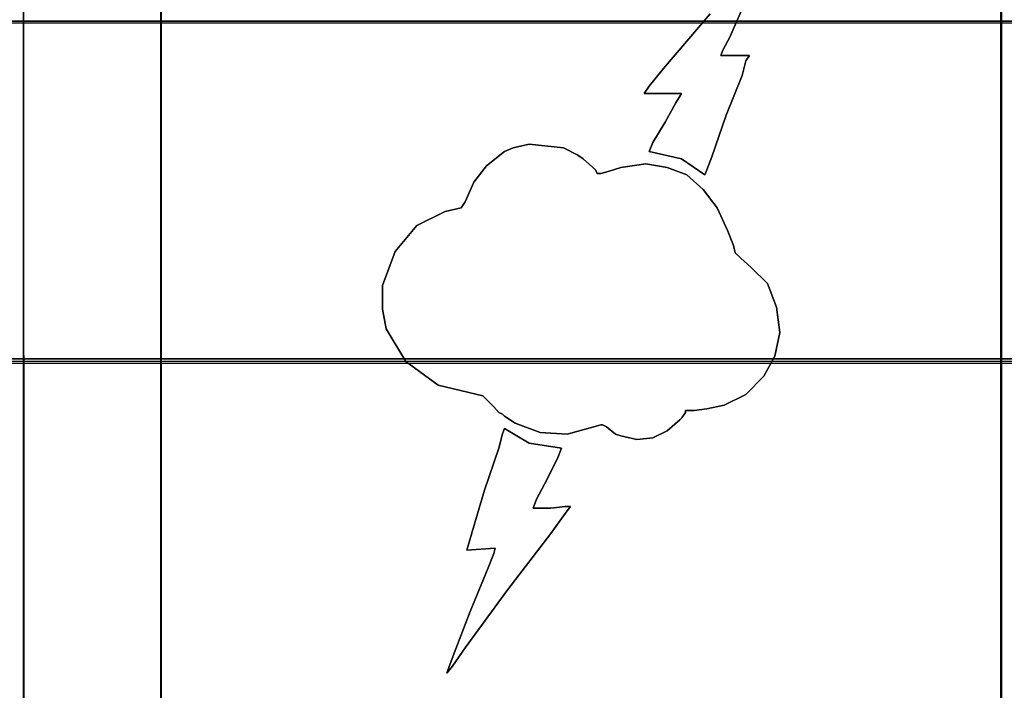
# Model space of a CAD drawing. Header units: millimetres. Extents: x 18084 to 52399, y 38174 to 56392.
# Tile 214 of 250: x 26215 to 26231, y 53676 to 53687. Entities that reach past the tile are written whole.
import ezdxf

# ---------------------------------------------------------------- set-up
doc = ezdxf.new("R2010")
doc.units = ezdxf.units.MM
doc.header["$LTSCALE"] = 100
doc.layers.add('30', color=7, linetype='Continuous')
doc.layers.add('45', color=7, linetype='Continuous')

msp = doc.modelspace()

# ---------------------------------------------------------------- linework, layer by layer
at = {"layer": '30', "color": 139}
for points in [[(26293.59, 53687.009), (25858.28, 53687.009), (26293.59, 53687.009)], [(26293.59, 53687.009), (25858.28, 53687.009), (26293.59, 53687.009)], [(25858.28, 53681.524), (26293.59, 53681.524), (25858.28, 53681.524)], [(25858.28, 53681.524), (26293.59, 53681.524), (25858.28, 53681.524)]]:
    msp.add_lwpolyline(points, close=True, dxfattribs=at)
at = {"layer": '30', "color": 7}
msp.add_lwpolyline([(25858.28, 53681.455), (26293.59, 53681.455), (26293.59, 53681.641), (26293.59, 53683.844), (26293.59, 53687.009), (26293.406, 53687.009), (25858.463, 53687.009), (25858.28, 53687.009), (25858.28, 53683.844), (25858.28, 53681.641), (25858.28, 53681.455)], close=True, dxfattribs=at)
msp.add_lwpolyline([(25858.28, 53681.455), (26293.59, 53681.455), (26293.59, 53681.641), (26293.59, 53683.844), (26293.59, 53687.009), (26293.406, 53687.009), (25858.463, 53687.009), (25858.28, 53687.009), (25858.28, 53683.844), (25858.28, 53681.641), (25858.28, 53681.455)], close=True, dxfattribs=at)
msp.add_lwpolyline([(25858.28, 53681.455), (26293.59, 53681.455), (26293.59, 53681.641), (26293.59, 53683.844), (26293.59, 53687.009), (26293.406, 53687.009), (25858.463, 53687.009), (25858.28, 53687.009), (25858.28, 53683.844), (25858.28, 53681.641), (25858.28, 53681.455)], close=True, dxfattribs=at)
msp.add_lwpolyline([(25858.28, 53681.455), (26293.59, 53681.455), (26293.59, 53681.641), (26293.59, 53683.844), (26293.59, 53687.009), (26293.406, 53687.009), (25858.463, 53687.009), (25858.28, 53687.009), (25858.28, 53683.844), (25858.28, 53681.641), (25858.28, 53681.455)], close=True, dxfattribs=at)
msp.add_lwpolyline([(25858.28, 53681.455), (26293.59, 53681.455), (26293.59, 53681.641), (26293.59, 53683.844), (26293.59, 53687.009), (26293.406, 53687.009), (25858.463, 53687.009), (25858.28, 53687.009), (25858.28, 53683.844), (25858.28, 53681.641), (25858.28, 53681.455)], close=True, dxfattribs=at)
msp.add_lwpolyline([(25858.28, 53681.455), (26293.59, 53681.455), (26293.59, 53681.641), (26293.59, 53683.844), (26293.59, 53687.009), (26293.406, 53687.009), (25858.463, 53687.009), (25858.28, 53687.009), (25858.28, 53683.844), (25858.28, 53681.641), (25858.28, 53681.455)], close=True, dxfattribs=at)
at = {"layer": '30', "color": 59}
for points in [[(25858.28, 53681.455), (26293.59, 53681.455), (26293.59, 53681.641), (26293.59, 53683.844), (26293.59, 53687.009), (26293.406, 53687.009), (25858.463, 53687.009), (25858.28, 53687.009), (25858.28, 53683.844), (25858.28, 53681.641), (25858.28, 53681.455)], [(25858.28, 53681.455), (26293.59, 53681.455), (26293.59, 53681.641), (26293.59, 53683.844), (26293.59, 53687.009), (26293.406, 53687.009), (25858.463, 53687.009), (25858.28, 53687.009), (25858.28, 53683.844), (25858.28, 53681.641), (25858.28, 53681.455)], [(25858.312, 53681.49), (26293.555, 53681.49), (26293.555, 53681.674), (26293.555, 53683.849), (26293.555, 53686.974), (26293.371, 53686.974), (25858.496, 53686.974), (25858.312, 53686.974), (25858.312, 53683.849), (25858.312, 53681.674), (25858.312, 53681.49)], [(25858.312, 53681.49), (26293.555, 53681.49), (26293.555, 53681.674), (26293.555, 53683.849), (26293.555, 53686.974), (26293.371, 53686.974), (25858.496, 53686.974), (25858.312, 53686.974), (25858.312, 53683.849), (25858.312, 53681.674), (25858.312, 53681.49)]]:
    msp.add_lwpolyline(points, close=True, dxfattribs=at)
at = {"layer": '30', "color": 7}
msp.add_lwpolyline([(26293.59, 53681.524), (25858.28, 53681.524)], dxfattribs=at)
msp.add_lwpolyline([(26293.59, 53681.524), (25858.28, 53681.524)], dxfattribs=at)
msp.add_lwpolyline([(26293.59, 53681.524), (25858.28, 53681.524)], dxfattribs=at)
msp.add_lwpolyline([(26293.59, 53681.524), (25858.28, 53681.524)], dxfattribs=at)
msp.add_lwpolyline([(26293.59, 53681.524), (25858.28, 53681.524)], dxfattribs=at)
msp.add_lwpolyline([(26293.59, 53681.524), (25858.28, 53681.524)], dxfattribs=at)
at = {"layer": '30', "color": 59}
msp.add_lwpolyline([(26293.59, 53681.524), (25858.28, 53681.524)], dxfattribs=at)
msp.add_lwpolyline([(26293.59, 53681.524), (25858.28, 53681.524)], dxfattribs=at)
at = {"layer": '45', "color": 59}
for p, q in [((26214.866, 53694.585), (26214.893, 53629.754)), ((26214.893, 53629.754), (26214.866, 53694.585)), ((26214.866, 53694.585), (26214.893, 53629.754)), ((26214.893, 53629.754), (26214.866, 53694.585))]:
    msp.add_line(p, q, dxfattribs=at)
at = {"layer": '45', "color": 7}
for p, q in [((26214.866, 53694.55), (26214.866, 53675.504)), ((26214.866, 53694.55), (26214.866, 53675.504)), ((26214.871, 53694.546), (26214.871, 53675.509)), ((26214.871, 53694.546), (26214.871, 53675.509)), ((26217.097, 53672.413), (26217.097, 53689.771)), ((26217.097, 53689.771), (26217.097, 53672.413)), ((26217.097, 53672.413), (26217.097, 53689.771)), ((26217.097, 53689.771), (26217.097, 53672.413)), ((26217.097, 53689.77), (26217.097, 53675.493)), ((26217.097, 53689.77), (26217.097, 53675.493)), ((26217.1, 53675.493), (26217.1, 53689.768)), ((26217.1, 53675.493), (26217.1, 53689.768)), ((26217.102, 53689.767), (26217.102, 53675.499)), ((26217.102, 53689.767), (26217.102, 53675.499)), ((26217.103, 53675.498), (26217.103, 53689.766)), ((26217.103, 53675.498), (26217.103, 53689.766)), ((26230.729, 53672.413), (26230.729, 53689.771)), ((26230.729, 53689.771), (26230.729, 53672.413)), ((26230.729, 53672.413), (26230.729, 53689.771)), ((26230.729, 53689.771), (26230.729, 53672.413)), ((26230.736, 53675.499), (26230.736, 53689.767)), ((26230.736, 53675.499), (26230.736, 53689.767)), ((26230.736, 53689.766), (26230.736, 53675.498)), ((26230.736, 53689.766), (26230.736, 53675.498)), ((26230.74, 53689.768), (26230.74, 53675.493)), ((26230.74, 53689.768), (26230.74, 53675.493)), ((26230.741, 53675.493), (26230.741, 53689.77)), ((26230.741, 53675.493), (26230.741, 53689.77)), ((26226.33, 53686.747), (26226.624, 53687.423)), ((26226.33, 53686.747), (26226.624, 53687.423)), ((26226.009, 53687.126), (26225.253, 53686.241)), ((26226.009, 53687.126), (26225.253, 53686.241)), ((26226.216, 53686.538), (26226.33, 53686.747)), ((26226.216, 53686.538), (26226.33, 53686.747)), ((26226.184, 53686.45), (26226.216, 53686.538)), ((26226.184, 53686.45), (26226.216, 53686.538)), ((26226.651, 53686.45), (26226.184, 53686.45)), ((26226.651, 53686.45), (26226.184, 53686.45)), ((26226.532, 53686.125), (26226.592, 53686.362)), ((26226.532, 53686.125), (26226.592, 53686.362)), ((26226.592, 53686.362), (26226.651, 53686.45)), ((26226.592, 53686.362), (26226.651, 53686.45)), ((26225.253, 53686.241), (26225.019, 53685.954)), ((26225.253, 53686.241), (26225.019, 53685.954)), ((26226.271, 53685.481), (26226.532, 53686.125)), ((26226.271, 53685.481), (26226.532, 53686.125)), ((26225.019, 53685.954), (26224.938, 53685.833)), ((26225.019, 53685.954), (26224.938, 53685.833)), ((26224.938, 53685.833), (26225.019, 53685.833)), ((26224.938, 53685.833), (26225.019, 53685.833)), ((26225.019, 53685.833), (26225.221, 53685.833)), ((26225.019, 53685.833), (26225.221, 53685.833)), ((26225.221, 53685.833), (26225.427, 53685.833)), ((26225.221, 53685.833), (26225.427, 53685.833)), ((26225.427, 53685.833), (26225.547, 53685.833)), ((26225.427, 53685.833), (26225.547, 53685.833)), ((26225.547, 53685.833), (26225.454, 53685.685)), ((26225.547, 53685.833), (26225.454, 53685.685)), ((26225.454, 53685.685), (26225.28, 53685.366)), ((26225.454, 53685.685), (26225.28, 53685.366)), ((26225.28, 53685.366), (26225.079, 53685.041)), ((26225.28, 53685.366), (26225.079, 53685.041)), ((26226.037, 53684.805), (26226.271, 53685.481)), ((26226.037, 53684.805), (26226.271, 53685.481)), ((26225.079, 53685.041), (26225.019, 53684.893)), ((26225.079, 53685.041), (26225.019, 53684.893)), ((26222.675, 53684.894), (26222.381, 53684.657)), ((26222.675, 53684.894), (26222.381, 53684.657)), ((26222.816, 53684.954), (26222.675, 53684.894)), ((26222.816, 53684.954), (26222.675, 53684.894)), ((26223.077, 53685.009), (26222.816, 53684.954)), ((26223.077, 53685.009), (26222.816, 53684.954)), ((26223.631, 53684.954), (26223.077, 53685.009)), ((26223.631, 53684.954), (26223.077, 53685.009)), ((26223.865, 53684.833), (26223.631, 53684.954)), ((26223.865, 53684.833), (26223.631, 53684.954)), ((26225.019, 53684.893), (26225.547, 53684.772)), ((26225.019, 53684.893), (26225.547, 53684.772)), ((26223.952, 53684.773), (26223.865, 53684.833)), ((26223.952, 53684.773), (26223.865, 53684.833)), ((26224.153, 53684.597), (26223.952, 53684.773)), ((26224.153, 53684.597), (26223.952, 53684.773)), ((26225.547, 53684.772), (26225.922, 53684.513)), ((26225.547, 53684.772), (26225.547, 53684.772)), ((26225.547, 53684.772), (26225.922, 53684.513)), ((26225.547, 53684.772), (26225.547, 53684.772)), ((26225.955, 53684.596), (26226.037, 53684.805)), ((26225.955, 53684.596), (26226.037, 53684.805)), ((26222.381, 53684.657), (26222.175, 53684.393)), ((26222.381, 53684.657), (26222.175, 53684.393)), ((26224.18, 53684.536), (26224.153, 53684.597)), ((26224.18, 53684.536), (26224.153, 53684.597)), ((26224.359, 53684.569), (26224.24, 53684.536)), ((26224.359, 53684.569), (26224.24, 53684.536)), ((26224.56, 53684.63), (26224.359, 53684.569)), ((26224.56, 53684.63), (26224.359, 53684.569)), ((26224.968, 53684.69), (26224.56, 53684.63)), ((26224.968, 53684.69), (26224.56, 53684.63)), ((26225.316, 53684.63), (26224.968, 53684.69)), ((26225.316, 53684.63), (26224.968, 53684.69)), ((26225.631, 53684.514), (26225.316, 53684.63)), ((26225.631, 53684.514), (26225.316, 53684.63)), ((26225.922, 53684.513), (26225.955, 53684.596)), ((26225.922, 53684.513), (26225.955, 53684.596)), ((26222.175, 53684.393), (26222.034, 53684.074)), ((26222.175, 53684.393), (26222.034, 53684.074)), ((26224.24, 53684.536), (26224.18, 53684.536)), ((26224.24, 53684.536), (26224.18, 53684.536)), ((26225.897, 53684.277), (26225.631, 53684.514)), ((26225.631, 53684.514), (26225.631, 53684.514)), ((26225.897, 53684.277), (26225.631, 53684.514)), ((26225.631, 53684.514), (26225.631, 53684.514)), ((26226.125, 53683.98), (26225.897, 53684.277)), ((26226.125, 53683.98), (26225.897, 53684.277)), ((26222.034, 53684.074), (26221.974, 53683.98)), ((26222.034, 53684.074), (26221.974, 53683.98)), ((26221.713, 53683.92), (26221.251, 53683.688)), ((26221.713, 53683.92), (26221.251, 53683.688)), ((26221.974, 53683.98), (26221.713, 53683.92)), ((26221.974, 53683.98), (26221.713, 53683.92)), ((26226.299, 53683.6), (26226.125, 53683.98)), ((26226.299, 53683.6), (26226.125, 53683.98)), ((26221.251, 53683.688), (26220.898, 53683.27)), ((26221.251, 53683.688), (26220.898, 53683.27)), ((26226.391, 53683.364), (26226.299, 53683.6)), ((26226.391, 53683.364), (26226.299, 53683.6)), ((26220.898, 53683.27), (26220.697, 53682.714)), ((26220.898, 53683.27), (26220.697, 53682.714)), ((26226.419, 53683.248), (26226.391, 53683.364)), ((26226.419, 53683.248), (26226.391, 53683.364)), ((26226.506, 53683.16), (26226.419, 53683.248)), ((26226.506, 53683.16), (26226.419, 53683.248)), ((26226.679, 53683.011), (26226.506, 53683.16)), ((26226.679, 53683.011), (26226.506, 53683.16)), ((26226.94, 53682.747), (26226.679, 53683.011)), ((26226.94, 53682.747), (26226.679, 53683.011)), ((26220.697, 53682.714), (26220.697, 53682.334)), ((26220.697, 53682.714), (26220.697, 53682.334)), ((26227.087, 53682.362), (26226.94, 53682.747)), ((26227.087, 53682.362), (26226.94, 53682.747)), ((26220.697, 53682.334), (26220.757, 53682.01)), ((26220.697, 53682.334), (26220.757, 53682.01)), ((26227.141, 53681.955), (26227.087, 53682.362)), ((26227.141, 53681.955), (26227.087, 53682.362)), ((26220.757, 53682.01), (26221.072, 53681.481)), ((26220.757, 53682.01), (26221.072, 53681.481)), ((26227.06, 53681.569), (26227.141, 53681.955)), ((26227.06, 53681.569), (26227.141, 53681.955)), ((26226.88, 53681.245), (26227.06, 53681.569)), ((26226.88, 53681.245), (26227.06, 53681.569)), ((26221.072, 53681.481), (26221.599, 53681.096)), ((26221.072, 53681.481), (26221.599, 53681.096)), ((26226.592, 53680.947), (26226.88, 53681.245)), ((26226.592, 53680.947), (26226.88, 53681.245)), ((26221.599, 53681.096), (26222.322, 53680.925)), ((26221.599, 53681.096), (26222.322, 53680.925)), ((26222.322, 53680.925), (26222.501, 53680.744)), ((26222.322, 53680.925), (26222.501, 53680.744)), ((26226.239, 53680.771), (26226.592, 53680.947)), ((26226.239, 53680.771), (26226.592, 53680.947)), ((26222.501, 53680.744), (26222.582, 53680.656)), ((26222.501, 53680.744), (26222.582, 53680.656)), ((26225.75, 53680.689), (26225.957, 53680.716)), ((26225.75, 53680.689), (26225.957, 53680.716)), ((26225.957, 53680.716), (26226.239, 53680.771)), ((26225.957, 53680.716), (26226.239, 53680.771)), ((26222.582, 53680.656), (26222.642, 53680.628)), ((26222.582, 53680.656), (26222.642, 53680.628)), ((26222.642, 53680.628), (26222.675, 53680.595)), ((26222.642, 53680.628), (26222.675, 53680.595)), ((26222.675, 53680.595), (26222.849, 53680.479)), ((26222.675, 53680.595), (26222.849, 53680.479)), ((26225.517, 53680.534), (26225.549, 53680.567)), ((26225.517, 53680.534), (26225.549, 53680.567)), ((26225.549, 53680.567), (26225.609, 53680.656)), ((26225.549, 53680.567), (26225.609, 53680.656)), ((26225.609, 53680.656), (26225.609, 53680.689)), ((26225.609, 53680.689), (26225.75, 53680.689)), ((26225.609, 53680.656), (26225.609, 53680.689)), ((26225.609, 53680.689), (26225.75, 53680.689)), ((26222.675, 53680.394), (26222.642, 53680.306)), ((26222.675, 53680.394), (26222.642, 53680.306)), ((26223.077, 53680.157), (26222.675, 53680.394)), ((26223.077, 53680.157), (26222.675, 53680.394)), ((26222.849, 53680.479), (26223.251, 53680.331)), ((26222.849, 53680.479), (26223.251, 53680.331)), ((26223.691, 53680.303), (26224.126, 53680.419)), ((26223.691, 53680.303), (26224.126, 53680.419)), ((26224.126, 53680.419), (26224.24, 53680.452)), ((26224.126, 53680.419), (26224.24, 53680.452)), ((26224.24, 53680.452), (26224.267, 53680.452)), ((26224.24, 53680.452), (26224.267, 53680.452)), ((26224.267, 53680.452), (26224.327, 53680.419)), ((26224.267, 53680.452), (26224.327, 53680.419)), ((26224.327, 53680.419), (26224.473, 53680.303)), ((26224.327, 53680.419), (26224.473, 53680.303)), ((26225.316, 53680.358), (26225.517, 53680.534)), ((26225.316, 53680.358), (26225.517, 53680.534)), ((26222.642, 53680.306), (26222.582, 53680.075)), ((26222.642, 53680.306), (26222.582, 53680.075)), ((26223.251, 53680.331), (26223.691, 53680.303)), ((26223.251, 53680.331), (26223.691, 53680.303)), ((26224.473, 53680.303), (26224.56, 53680.276)), ((26224.473, 53680.303), (26224.56, 53680.276)), ((26224.56, 53680.276), (26224.821, 53680.215)), ((26224.56, 53680.276), (26224.821, 53680.215)), ((26224.821, 53680.215), (26225.082, 53680.243)), ((26224.821, 53680.215), (26225.082, 53680.243)), ((26225.082, 53680.243), (26225.316, 53680.358)), ((26225.082, 53680.243), (26225.316, 53680.358)), ((26222.582, 53680.075), (26222.349, 53679.392)), ((26222.582, 53680.075), (26222.349, 53679.392)), ((26223.598, 53680.075), (26223.077, 53680.157)), ((26223.598, 53680.075), (26223.077, 53680.157)), ((26223.539, 53679.921), (26223.598, 53680.075)), ((26223.539, 53679.921), (26223.598, 53680.075)), ((26223.598, 53680.075), (26223.598, 53680.075)), ((26223.598, 53680.075), (26223.598, 53680.075)), ((26223.365, 53679.569), (26223.539, 53679.921)), ((26223.365, 53679.569), (26223.539, 53679.921)), ((26223.191, 53679.249), (26223.365, 53679.569)), ((26223.191, 53679.249), (26223.365, 53679.569)), ((26222.349, 53679.392), (26222.148, 53678.716)), ((26222.349, 53679.392), (26222.148, 53678.716)), ((26223.137, 53679.101), (26223.191, 53679.249)), ((26223.137, 53679.101), (26223.191, 53679.249)), ((26223.658, 53679.128), (26223.425, 53679.101)), ((26223.658, 53679.128), (26223.425, 53679.101)), ((26223.658, 53679.013), (26223.745, 53679.128)), ((26223.745, 53679.128), (26223.658, 53679.128)), ((26223.658, 53679.013), (26223.745, 53679.128)), ((26223.745, 53679.128), (26223.658, 53679.128)), ((26223.224, 53679.101), (26223.137, 53679.101)), ((26223.224, 53679.101), (26223.137, 53679.101)), ((26223.425, 53679.101), (26223.224, 53679.101)), ((26223.425, 53679.101), (26223.224, 53679.101)), ((26223.425, 53678.688), (26223.658, 53679.013)), ((26223.425, 53678.688), (26223.658, 53679.013)), ((26222.148, 53678.716), (26222.088, 53678.512)), ((26222.148, 53678.716), (26222.088, 53678.512)), ((26222.729, 53677.78), (26223.425, 53678.688)), ((26222.729, 53677.78), (26223.425, 53678.688)), ((26222.088, 53678.512), (26222.061, 53678.418)), ((26222.088, 53678.512), (26222.061, 53678.418)), ((26222.061, 53678.418), (26222.523, 53678.451)), ((26222.061, 53678.418), (26222.523, 53678.451)), ((26222.501, 53678.363), (26222.409, 53678.132)), ((26222.501, 53678.363), (26222.409, 53678.132)), ((26222.523, 53678.451), (26222.501, 53678.363)), ((26222.523, 53678.451), (26222.501, 53678.363)), ((26222.409, 53678.132), (26222.115, 53677.423)), ((26222.409, 53678.132), (26222.115, 53677.423)), ((26222.034, 53676.834), (26222.729, 53677.78)), ((26222.034, 53676.834), (26222.729, 53677.78)), ((26222.115, 53677.423), (26221.86, 53676.746)), ((26222.115, 53677.423), (26221.86, 53676.746)), ((26221.86, 53676.746), (26221.773, 53676.515)), ((26221.86, 53676.746), (26221.773, 53676.515)), ((26221.833, 53676.537), (26222.034, 53676.834)), ((26221.833, 53676.537), (26222.034, 53676.834)), ((26221.74, 53676.421), (26221.833, 53676.537)), ((26221.74, 53676.421), (26221.833, 53676.537)), ((26221.773, 53676.515), (26221.74, 53676.421)), ((26221.773, 53676.515), (26221.74, 53676.421))]:
    msp.add_line(p, q, dxfattribs=at)
at = {"layer": '45', "color": 139}
for p, q in [((26226.624, 53687.423), (26226.33, 53686.747)), ((26226.33, 53686.747), (26226.624, 53687.423)), ((26226.624, 53687.423), (26226.33, 53686.747)), ((26226.33, 53686.747), (26226.624, 53687.423)), ((26225.253, 53686.241), (26226.009, 53687.126)), ((26226.009, 53687.126), (26225.253, 53686.241)), ((26225.253, 53686.241), (26226.009, 53687.126)), ((26226.009, 53687.126), (26225.253, 53686.241)), ((26226.33, 53686.747), (26226.216, 53686.538)), ((26226.216, 53686.538), (26226.33, 53686.747)), ((26226.33, 53686.747), (26226.216, 53686.538)), ((26226.216, 53686.538), (26226.33, 53686.747)), ((26226.216, 53686.538), (26226.184, 53686.45)), ((26226.184, 53686.45), (26226.216, 53686.538)), ((26226.216, 53686.538), (26226.184, 53686.45)), ((26226.184, 53686.45), (26226.216, 53686.538)), ((26226.184, 53686.45), (26226.651, 53686.45)), ((26226.651, 53686.45), (26226.184, 53686.45)), ((26226.184, 53686.45), (26226.651, 53686.45)), ((26226.651, 53686.45), (26226.184, 53686.45)), ((26226.592, 53686.362), (26226.532, 53686.125)), ((26226.532, 53686.125), (26226.592, 53686.362)), ((26226.592, 53686.362), (26226.532, 53686.125)), ((26226.532, 53686.125), (26226.592, 53686.362)), ((26226.651, 53686.45), (26226.592, 53686.362)), ((26226.592, 53686.362), (26226.651, 53686.45)), ((26226.651, 53686.45), (26226.592, 53686.362)), ((26226.592, 53686.362), (26226.651, 53686.45)), ((26226.651, 53686.45), (26226.651, 53686.45)), ((26226.651, 53686.45), (26226.651, 53686.45)), ((26225.019, 53685.954), (26225.253, 53686.241)), ((26225.253, 53686.241), (26225.019, 53685.954)), ((26225.019, 53685.954), (26225.253, 53686.241)), ((26225.253, 53686.241), (26225.019, 53685.954)), ((26226.532, 53686.125), (26226.271, 53685.481)), ((26226.271, 53685.481), (26226.532, 53686.125)), ((26226.532, 53686.125), (26226.271, 53685.481)), ((26226.271, 53685.481), (26226.532, 53686.125)), ((26224.938, 53685.833), (26225.019, 53685.954)), ((26225.019, 53685.954), (26224.938, 53685.833)), ((26224.938, 53685.833), (26225.019, 53685.954)), ((26225.019, 53685.954), (26224.938, 53685.833)), ((26225.019, 53685.833), (26224.938, 53685.833)), ((26224.938, 53685.833), (26225.019, 53685.833)), ((26225.019, 53685.833), (26224.938, 53685.833)), ((26224.938, 53685.833), (26225.019, 53685.833)), ((26225.221, 53685.833), (26225.019, 53685.833)), ((26225.019, 53685.833), (26225.221, 53685.833)), ((26225.221, 53685.833), (26225.019, 53685.833)), ((26225.019, 53685.833), (26225.221, 53685.833)), ((26225.427, 53685.833), (26225.221, 53685.833)), ((26225.221, 53685.833), (26225.427, 53685.833)), ((26225.427, 53685.833), (26225.221, 53685.833)), ((26225.221, 53685.833), (26225.427, 53685.833)), ((26225.547, 53685.833), (26225.427, 53685.833)), ((26225.427, 53685.833), (26225.547, 53685.833)), ((26225.547, 53685.833), (26225.427, 53685.833)), ((26225.427, 53685.833), (26225.547, 53685.833)), ((26225.454, 53685.685), (26225.547, 53685.833)), ((26225.547, 53685.833), (26225.454, 53685.685)), ((26225.454, 53685.685), (26225.547, 53685.833)), ((26225.547, 53685.833), (26225.454, 53685.685)), ((26225.28, 53685.366), (26225.454, 53685.685)), ((26225.454, 53685.685), (26225.28, 53685.366)), ((26225.28, 53685.366), (26225.454, 53685.685)), ((26225.454, 53685.685), (26225.28, 53685.366)), ((26225.079, 53685.041), (26225.28, 53685.366)), ((26225.28, 53685.366), (26225.079, 53685.041)), ((26225.079, 53685.041), (26225.28, 53685.366)), ((26225.28, 53685.366), (26225.079, 53685.041)), ((26226.271, 53685.481), (26226.037, 53684.805)), ((26226.037, 53684.805), (26226.271, 53685.481)), ((26226.271, 53685.481), (26226.037, 53684.805)), ((26226.037, 53684.805), (26226.271, 53685.481)), ((26225.019, 53684.893), (26225.079, 53685.041)), ((26225.079, 53685.041), (26225.019, 53684.893)), ((26225.019, 53684.893), (26225.079, 53685.041)), ((26225.079, 53685.041), (26225.019, 53684.893)), ((26222.381, 53684.657), (26222.675, 53684.894)), ((26222.381, 53684.657), (26222.675, 53684.894)), ((26222.675, 53684.894), (26222.816, 53684.954)), ((26222.675, 53684.894), (26222.816, 53684.954)), ((26222.816, 53684.954), (26223.077, 53685.009)), ((26222.816, 53684.954), (26223.077, 53685.009)), ((26223.077, 53685.009), (26223.631, 53684.954)), ((26223.077, 53685.009), (26223.631, 53684.954)), ((26223.631, 53684.954), (26223.865, 53684.833)), ((26223.631, 53684.954), (26223.865, 53684.833)), ((26225.547, 53684.772), (26225.019, 53684.893)), ((26225.019, 53684.893), (26225.547, 53684.772)), ((26225.547, 53684.772), (26225.019, 53684.893)), ((26225.019, 53684.893), (26225.547, 53684.772)), ((26223.865, 53684.833), (26223.952, 53684.773)), ((26223.865, 53684.833), (26223.952, 53684.773)), ((26223.952, 53684.773), (26224.153, 53684.597)), ((26223.952, 53684.773), (26224.153, 53684.597)), ((26225.922, 53684.513), (26225.547, 53684.772)), ((26225.547, 53684.772), (26225.922, 53684.513)), ((26225.547, 53684.772), (26225.547, 53684.772)), ((26225.922, 53684.513), (26225.547, 53684.772)), ((26225.547, 53684.772), (26225.922, 53684.513)), ((26225.547, 53684.772), (26225.547, 53684.772)), ((26226.037, 53684.805), (26225.955, 53684.596)), ((26225.955, 53684.596), (26226.037, 53684.805)), ((26226.037, 53684.805), (26225.955, 53684.596)), ((26225.955, 53684.596), (26226.037, 53684.805)), ((26222.175, 53684.393), (26222.381, 53684.657)), ((26222.175, 53684.393), (26222.381, 53684.657)), ((26224.153, 53684.597), (26224.18, 53684.536)), ((26224.153, 53684.597), (26224.18, 53684.536)), ((26224.24, 53684.536), (26224.359, 53684.569)), ((26224.24, 53684.536), (26224.359, 53684.569)), ((26224.359, 53684.569), (26224.56, 53684.63)), ((26224.359, 53684.569), (26224.56, 53684.63)), ((26224.56, 53684.63), (26224.968, 53684.69)), ((26224.56, 53684.63), (26224.968, 53684.69)), ((26224.968, 53684.69), (26225.316, 53684.63)), ((26224.968, 53684.69), (26225.316, 53684.63)), ((26225.316, 53684.63), (26225.631, 53684.514)), ((26225.316, 53684.63), (26225.631, 53684.514)), ((26225.955, 53684.596), (26225.922, 53684.513)), ((26225.922, 53684.513), (26225.955, 53684.596)), ((26225.955, 53684.596), (26225.922, 53684.513)), ((26225.922, 53684.513), (26225.955, 53684.596)), ((26222.034, 53684.074), (26222.175, 53684.393)), ((26222.034, 53684.074), (26222.175, 53684.393)), ((26224.18, 53684.536), (26224.24, 53684.536)), ((26224.18, 53684.536), (26224.24, 53684.536)), ((26225.631, 53684.514), (26225.897, 53684.277)), ((26225.631, 53684.514), (26225.897, 53684.277)), ((26225.897, 53684.277), (26226.125, 53683.98)), ((26225.897, 53684.277), (26226.125, 53683.98)), ((26221.974, 53683.98), (26222.034, 53684.074)), ((26221.974, 53683.98), (26222.034, 53684.074)), ((26221.251, 53683.688), (26221.713, 53683.92)), ((26221.251, 53683.688), (26221.713, 53683.92)), ((26221.713, 53683.92), (26221.974, 53683.98)), ((26221.713, 53683.92), (26221.974, 53683.98)), ((26226.125, 53683.98), (26226.299, 53683.6)), ((26226.125, 53683.98), (26226.299, 53683.6)), ((26220.898, 53683.27), (26221.251, 53683.688)), ((26220.898, 53683.27), (26221.251, 53683.688)), ((26226.299, 53683.6), (26226.391, 53683.364)), ((26226.299, 53683.6), (26226.391, 53683.364)), ((26220.697, 53682.714), (26220.898, 53683.27)), ((26220.697, 53682.714), (26220.898, 53683.27)), ((26226.391, 53683.364), (26226.419, 53683.248)), ((26226.391, 53683.364), (26226.419, 53683.248)), ((26226.419, 53683.248), (26226.506, 53683.16)), ((26226.419, 53683.248), (26226.506, 53683.16)), ((26226.506, 53683.16), (26226.679, 53683.011)), ((26226.506, 53683.16), (26226.679, 53683.011)), ((26226.679, 53683.011), (26226.94, 53682.747)), ((26226.679, 53683.011), (26226.94, 53682.747)), ((26220.697, 53682.334), (26220.697, 53682.714)), ((26220.697, 53682.334), (26220.697, 53682.714)), ((26226.94, 53682.747), (26227.087, 53682.362)), ((26226.94, 53682.747), (26227.087, 53682.362)), ((26220.757, 53682.01), (26220.697, 53682.334)), ((26220.757, 53682.01), (26220.697, 53682.334)), ((26227.087, 53682.362), (26227.141, 53681.955)), ((26227.087, 53682.362), (26227.141, 53681.955)), ((26221.072, 53681.481), (26220.757, 53682.01)), ((26221.072, 53681.481), (26220.757, 53682.01)), ((26227.141, 53681.955), (26227.06, 53681.569)), ((26227.141, 53681.955), (26227.06, 53681.569)), ((26227.06, 53681.569), (26226.88, 53681.245)), ((26227.06, 53681.569), (26226.88, 53681.245)), ((26221.599, 53681.096), (26221.072, 53681.481)), ((26221.599, 53681.096), (26221.072, 53681.481)), ((26226.88, 53681.245), (26226.592, 53680.947)), ((26226.88, 53681.245), (26226.592, 53680.947)), ((26222.322, 53680.925), (26221.599, 53681.096)), ((26222.322, 53680.925), (26221.599, 53681.096)), ((26222.501, 53680.744), (26222.322, 53680.925)), ((26222.322, 53680.925), (26222.322, 53680.925)), ((26222.501, 53680.744), (26222.322, 53680.925)), ((26222.322, 53680.925), (26222.322, 53680.925)), ((26226.592, 53680.947), (26226.239, 53680.771)), ((26226.592, 53680.947), (26226.239, 53680.771)), ((26222.582, 53680.656), (26222.501, 53680.744)), ((26222.582, 53680.656), (26222.501, 53680.744)), ((26225.957, 53680.716), (26225.75, 53680.689)), ((26225.957, 53680.716), (26225.75, 53680.689)), ((26226.239, 53680.771), (26225.957, 53680.716)), ((26226.239, 53680.771), (26225.957, 53680.716)), ((26222.642, 53680.628), (26222.582, 53680.656)), ((26222.642, 53680.628), (26222.582, 53680.656)), ((26222.675, 53680.595), (26222.642, 53680.628)), ((26222.675, 53680.595), (26222.642, 53680.628)), ((26222.849, 53680.479), (26222.675, 53680.595)), ((26222.849, 53680.479), (26222.675, 53680.595)), ((26225.549, 53680.567), (26225.517, 53680.534)), ((26225.549, 53680.567), (26225.517, 53680.534)), ((26225.609, 53680.656), (26225.549, 53680.567)), ((26225.609, 53680.656), (26225.549, 53680.567)), ((26225.75, 53680.689), (26225.609, 53680.689)), ((26225.609, 53680.689), (26225.609, 53680.656)), ((26225.75, 53680.689), (26225.609, 53680.689)), ((26225.609, 53680.689), (26225.609, 53680.656)), ((26222.642, 53680.306), (26222.675, 53680.394)), ((26222.642, 53680.306), (26222.675, 53680.394)), ((26222.675, 53680.394), (26223.077, 53680.157)), ((26222.675, 53680.394), (26223.077, 53680.157)), ((26223.251, 53680.331), (26222.849, 53680.479)), ((26223.251, 53680.331), (26222.849, 53680.479)), ((26224.126, 53680.419), (26223.691, 53680.303)), ((26224.126, 53680.419), (26223.691, 53680.303)), ((26224.24, 53680.452), (26224.126, 53680.419)), ((26224.24, 53680.452), (26224.126, 53680.419)), ((26224.267, 53680.452), (26224.24, 53680.452)), ((26224.267, 53680.452), (26224.24, 53680.452)), ((26224.327, 53680.419), (26224.267, 53680.452)), ((26224.327, 53680.419), (26224.267, 53680.452)), ((26224.473, 53680.303), (26224.327, 53680.419)), ((26224.473, 53680.303), (26224.327, 53680.419)), ((26225.517, 53680.534), (26225.316, 53680.358)), ((26225.517, 53680.534), (26225.316, 53680.358)), ((26222.582, 53680.075), (26222.642, 53680.306)), ((26222.582, 53680.075), (26222.642, 53680.306)), ((26223.691, 53680.303), (26223.251, 53680.331)), ((26223.691, 53680.303), (26223.251, 53680.331)), ((26224.56, 53680.276), (26224.473, 53680.303)), ((26224.56, 53680.276), (26224.473, 53680.303)), ((26224.821, 53680.215), (26224.56, 53680.276)), ((26224.821, 53680.215), (26224.56, 53680.276)), ((26225.082, 53680.243), (26224.821, 53680.215)), ((26225.082, 53680.243), (26224.821, 53680.215)), ((26225.316, 53680.358), (26225.082, 53680.243)), ((26225.316, 53680.358), (26225.082, 53680.243)), ((26222.349, 53679.392), (26222.582, 53680.075)), ((26222.349, 53679.392), (26222.582, 53680.075)), ((26223.077, 53680.157), (26223.598, 53680.075)), ((26223.077, 53680.157), (26223.598, 53680.075)), ((26223.598, 53680.075), (26223.539, 53679.921)), ((26223.598, 53680.075), (26223.539, 53679.921)), ((26223.539, 53679.921), (26223.365, 53679.569)), ((26223.539, 53679.921), (26223.365, 53679.569)), ((26223.365, 53679.569), (26223.191, 53679.249)), ((26223.365, 53679.569), (26223.191, 53679.249)), ((26222.148, 53678.716), (26222.349, 53679.392)), ((26222.148, 53678.716), (26222.349, 53679.392)), ((26223.191, 53679.249), (26223.137, 53679.101)), ((26223.191, 53679.249), (26223.137, 53679.101)), ((26223.425, 53679.101), (26223.658, 53679.128)), ((26223.425, 53679.101), (26223.658, 53679.128)), ((26223.658, 53679.128), (26223.745, 53679.128)), ((26223.745, 53679.128), (26223.658, 53679.013)), ((26223.658, 53679.128), (26223.745, 53679.128)), ((26223.745, 53679.128), (26223.658, 53679.013)), ((26223.137, 53679.101), (26223.224, 53679.101)), ((26223.137, 53679.101), (26223.224, 53679.101)), ((26223.224, 53679.101), (26223.425, 53679.101)), ((26223.224, 53679.101), (26223.425, 53679.101)), ((26223.658, 53679.013), (26223.425, 53678.688)), ((26223.658, 53679.013), (26223.425, 53678.688)), ((26222.088, 53678.512), (26222.148, 53678.716)), ((26222.088, 53678.512), (26222.148, 53678.716)), ((26223.425, 53678.688), (26222.729, 53677.78)), ((26223.425, 53678.688), (26222.729, 53677.78)), ((26222.061, 53678.418), (26222.088, 53678.512)), ((26222.061, 53678.418), (26222.088, 53678.512)), ((26222.523, 53678.451), (26222.061, 53678.418)), ((26222.523, 53678.451), (26222.061, 53678.418)), ((26222.061, 53678.418), (26222.061, 53678.418)), ((26222.061, 53678.418), (26222.061, 53678.418)), ((26222.409, 53678.132), (26222.501, 53678.363)), ((26222.409, 53678.132), (26222.501, 53678.363)), ((26222.501, 53678.363), (26222.523, 53678.451)), ((26222.501, 53678.363), (26222.523, 53678.451)), ((26222.115, 53677.423), (26222.409, 53678.132)), ((26222.115, 53677.423), (26222.409, 53678.132)), ((26222.729, 53677.78), (26222.034, 53676.834)), ((26222.729, 53677.78), (26222.034, 53676.834)), ((26221.86, 53676.746), (26222.115, 53677.423)), ((26221.86, 53676.746), (26222.115, 53677.423)), ((26221.773, 53676.515), (26221.86, 53676.746)), ((26221.773, 53676.515), (26221.86, 53676.746)), ((26222.034, 53676.834), (26221.833, 53676.537)), ((26222.034, 53676.834), (26221.833, 53676.537)), ((26221.833, 53676.537), (26221.74, 53676.421)), ((26221.833, 53676.537), (26221.74, 53676.421)), ((26221.74, 53676.421), (26221.773, 53676.515)), ((26221.74, 53676.421), (26221.773, 53676.515))]:
    msp.add_line(p, q, dxfattribs=at)
at = {"layer": '45', "color": 254}
for p, q in [((26226.33, 53686.747), (26226.624, 53687.423)), ((26226.33, 53686.747), (26226.624, 53687.423)), ((26226.009, 53687.126), (26225.253, 53686.241)), ((26226.009, 53687.126), (26225.253, 53686.241)), ((26226.216, 53686.538), (26226.33, 53686.747)), ((26226.216, 53686.538), (26226.33, 53686.747)), ((26226.184, 53686.45), (26226.216, 53686.538)), ((26226.184, 53686.45), (26226.216, 53686.538)), ((26226.651, 53686.45), (26226.184, 53686.45)), ((26226.651, 53686.45), (26226.184, 53686.45)), ((26226.532, 53686.125), (26226.592, 53686.362)), ((26226.532, 53686.125), (26226.592, 53686.362)), ((26226.592, 53686.362), (26226.651, 53686.45)), ((26226.592, 53686.362), (26226.651, 53686.45)), ((26225.253, 53686.241), (26225.019, 53685.954)), ((26225.253, 53686.241), (26225.019, 53685.954)), ((26226.271, 53685.481), (26226.532, 53686.125)), ((26226.271, 53685.481), (26226.532, 53686.125)), ((26225.019, 53685.954), (26224.938, 53685.833)), ((26225.019, 53685.954), (26224.938, 53685.833)), ((26224.938, 53685.833), (26225.019, 53685.833)), ((26224.938, 53685.833), (26225.019, 53685.833)), ((26225.019, 53685.833), (26225.221, 53685.833)), ((26225.019, 53685.833), (26225.221, 53685.833)), ((26225.221, 53685.833), (26225.427, 53685.833)), ((26225.221, 53685.833), (26225.427, 53685.833)), ((26225.427, 53685.833), (26225.547, 53685.833)), ((26225.427, 53685.833), (26225.547, 53685.833)), ((26225.547, 53685.833), (26225.454, 53685.685)), ((26225.547, 53685.833), (26225.454, 53685.685)), ((26225.454, 53685.685), (26225.28, 53685.366)), ((26225.454, 53685.685), (26225.28, 53685.366)), ((26225.28, 53685.366), (26225.079, 53685.041)), ((26225.28, 53685.366), (26225.079, 53685.041)), ((26226.037, 53684.805), (26226.271, 53685.481)), ((26226.037, 53684.805), (26226.271, 53685.481)), ((26225.079, 53685.041), (26225.019, 53684.893)), ((26225.079, 53685.041), (26225.019, 53684.893)), ((26222.675, 53684.894), (26222.381, 53684.657)), ((26222.675, 53684.894), (26222.381, 53684.657)), ((26222.675, 53684.894), (26222.381, 53684.657)), ((26222.675, 53684.894), (26222.381, 53684.657)), ((26222.816, 53684.954), (26222.675, 53684.894)), ((26222.816, 53684.954), (26222.675, 53684.894)), ((26222.816, 53684.954), (26222.675, 53684.894)), ((26222.816, 53684.954), (26222.675, 53684.894)), ((26223.077, 53685.009), (26222.816, 53684.954)), ((26223.077, 53685.009), (26222.816, 53684.954)), ((26223.077, 53685.009), (26222.816, 53684.954)), ((26223.077, 53685.009), (26222.816, 53684.954)), ((26223.631, 53684.954), (26223.077, 53685.009)), ((26223.631, 53684.954), (26223.077, 53685.009)), ((26223.631, 53684.954), (26223.077, 53685.009)), ((26223.631, 53684.954), (26223.077, 53685.009)), ((26223.865, 53684.833), (26223.631, 53684.954)), ((26223.865, 53684.833), (26223.631, 53684.954)), ((26223.865, 53684.833), (26223.631, 53684.954)), ((26223.865, 53684.833), (26223.631, 53684.954)), ((26225.019, 53684.893), (26225.547, 53684.772)), ((26225.019, 53684.893), (26225.547, 53684.772)), ((26223.952, 53684.773), (26223.865, 53684.833)), ((26223.952, 53684.773), (26223.865, 53684.833)), ((26223.952, 53684.773), (26223.865, 53684.833)), ((26223.952, 53684.773), (26223.865, 53684.833)), ((26224.153, 53684.597), (26223.952, 53684.773)), ((26224.153, 53684.597), (26223.952, 53684.773)), ((26224.153, 53684.597), (26223.952, 53684.773)), ((26224.153, 53684.597), (26223.952, 53684.773)), ((26225.547, 53684.772), (26225.922, 53684.513)), ((26225.547, 53684.772), (26225.547, 53684.772)), ((26225.547, 53684.772), (26225.922, 53684.513)), ((26225.547, 53684.772), (26225.547, 53684.772)), ((26225.955, 53684.596), (26226.037, 53684.805)), ((26225.955, 53684.596), (26226.037, 53684.805)), ((26222.381, 53684.657), (26222.175, 53684.393)), ((26222.381, 53684.657), (26222.175, 53684.393)), ((26222.381, 53684.657), (26222.175, 53684.393)), ((26222.381, 53684.657), (26222.175, 53684.393)), ((26224.18, 53684.536), (26224.153, 53684.597)), ((26224.18, 53684.536), (26224.153, 53684.597)), ((26224.18, 53684.536), (26224.153, 53684.597)), ((26224.18, 53684.536), (26224.153, 53684.597)), ((26224.359, 53684.569), (26224.24, 53684.536)), ((26224.359, 53684.569), (26224.24, 53684.536)), ((26224.359, 53684.569), (26224.24, 53684.536)), ((26224.359, 53684.569), (26224.24, 53684.536)), ((26224.56, 53684.63), (26224.359, 53684.569)), ((26224.56, 53684.63), (26224.359, 53684.569)), ((26224.56, 53684.63), (26224.359, 53684.569)), ((26224.56, 53684.63), (26224.359, 53684.569)), ((26224.968, 53684.69), (26224.56, 53684.63)), ((26224.968, 53684.69), (26224.56, 53684.63)), ((26224.968, 53684.69), (26224.56, 53684.63)), ((26224.968, 53684.69), (26224.56, 53684.63)), ((26225.316, 53684.63), (26224.968, 53684.69)), ((26225.316, 53684.63), (26224.968, 53684.69)), ((26225.316, 53684.63), (26224.968, 53684.69)), ((26225.316, 53684.63), (26224.968, 53684.69)), ((26225.631, 53684.514), (26225.316, 53684.63)), ((26225.631, 53684.514), (26225.316, 53684.63)), ((26225.631, 53684.514), (26225.316, 53684.63)), ((26225.631, 53684.514), (26225.316, 53684.63)), ((26225.922, 53684.513), (26225.955, 53684.596)), ((26225.922, 53684.513), (26225.955, 53684.596)), ((26222.175, 53684.393), (26222.034, 53684.074)), ((26222.175, 53684.393), (26222.034, 53684.074)), ((26222.175, 53684.393), (26222.034, 53684.074)), ((26222.175, 53684.393), (26222.034, 53684.074)), ((26224.24, 53684.536), (26224.18, 53684.536)), ((26224.24, 53684.536), (26224.18, 53684.536)), ((26224.24, 53684.536), (26224.18, 53684.536)), ((26224.24, 53684.536), (26224.18, 53684.536)), ((26225.897, 53684.277), (26225.631, 53684.514)), ((26225.631, 53684.514), (26225.631, 53684.514)), ((26225.897, 53684.277), (26225.631, 53684.514)), ((26225.631, 53684.514), (26225.631, 53684.514)), ((26225.897, 53684.277), (26225.631, 53684.514)), ((26225.631, 53684.514), (26225.631, 53684.514)), ((26225.897, 53684.277), (26225.631, 53684.514)), ((26225.631, 53684.514), (26225.631, 53684.514)), ((26226.125, 53683.98), (26225.897, 53684.277)), ((26226.125, 53683.98), (26225.897, 53684.277)), ((26226.125, 53683.98), (26225.897, 53684.277)), ((26226.125, 53683.98), (26225.897, 53684.277)), ((26222.034, 53684.074), (26221.974, 53683.98)), ((26222.034, 53684.074), (26221.974, 53683.98)), ((26222.034, 53684.074), (26221.974, 53683.98)), ((26222.034, 53684.074), (26221.974, 53683.98)), ((26221.713, 53683.92), (26221.251, 53683.688)), ((26221.713, 53683.92), (26221.251, 53683.688)), ((26221.713, 53683.92), (26221.251, 53683.688)), ((26221.713, 53683.92), (26221.251, 53683.688)), ((26221.974, 53683.98), (26221.713, 53683.92)), ((26221.974, 53683.98), (26221.713, 53683.92)), ((26221.974, 53683.98), (26221.713, 53683.92)), ((26221.974, 53683.98), (26221.713, 53683.92)), ((26226.299, 53683.6), (26226.125, 53683.98)), ((26226.299, 53683.6), (26226.125, 53683.98)), ((26226.299, 53683.6), (26226.125, 53683.98)), ((26226.299, 53683.6), (26226.125, 53683.98)), ((26221.251, 53683.688), (26220.898, 53683.27)), ((26221.251, 53683.688), (26220.898, 53683.27)), ((26221.251, 53683.688), (26220.898, 53683.27)), ((26221.251, 53683.688), (26220.898, 53683.27)), ((26226.391, 53683.364), (26226.299, 53683.6)), ((26226.391, 53683.364), (26226.299, 53683.6)), ((26226.391, 53683.364), (26226.299, 53683.6)), ((26226.391, 53683.364), (26226.299, 53683.6)), ((26220.898, 53683.27), (26220.697, 53682.714)), ((26220.898, 53683.27), (26220.697, 53682.714)), ((26220.898, 53683.27), (26220.697, 53682.714)), ((26220.898, 53683.27), (26220.697, 53682.714)), ((26226.419, 53683.248), (26226.391, 53683.364)), ((26226.419, 53683.248), (26226.391, 53683.364)), ((26226.419, 53683.248), (26226.391, 53683.364)), ((26226.419, 53683.248), (26226.391, 53683.364)), ((26226.506, 53683.16), (26226.419, 53683.248)), ((26226.506, 53683.16), (26226.419, 53683.248)), ((26226.506, 53683.16), (26226.419, 53683.248)), ((26226.506, 53683.16), (26226.419, 53683.248)), ((26226.679, 53683.011), (26226.506, 53683.16)), ((26226.679, 53683.011), (26226.506, 53683.16)), ((26226.679, 53683.011), (26226.506, 53683.16)), ((26226.679, 53683.011), (26226.506, 53683.16)), ((26226.94, 53682.747), (26226.679, 53683.011)), ((26226.94, 53682.747), (26226.679, 53683.011)), ((26226.94, 53682.747), (26226.679, 53683.011)), ((26226.94, 53682.747), (26226.679, 53683.011)), ((26220.697, 53682.714), (26220.697, 53682.334)), ((26220.697, 53682.714), (26220.697, 53682.334)), ((26220.697, 53682.714), (26220.697, 53682.334)), ((26220.697, 53682.714), (26220.697, 53682.334)), ((26227.087, 53682.362), (26226.94, 53682.747)), ((26227.087, 53682.362), (26226.94, 53682.747)), ((26227.087, 53682.362), (26226.94, 53682.747)), ((26227.087, 53682.362), (26226.94, 53682.747)), ((26220.697, 53682.334), (26220.757, 53682.01)), ((26220.697, 53682.334), (26220.757, 53682.01)), ((26220.697, 53682.334), (26220.757, 53682.01)), ((26220.697, 53682.334), (26220.757, 53682.01)), ((26227.141, 53681.955), (26227.087, 53682.362)), ((26227.141, 53681.955), (26227.087, 53682.362)), ((26227.141, 53681.955), (26227.087, 53682.362)), ((26227.141, 53681.955), (26227.087, 53682.362)), ((26220.757, 53682.01), (26221.072, 53681.481)), ((26220.757, 53682.01), (26221.072, 53681.481)), ((26220.757, 53682.01), (26221.072, 53681.481)), ((26220.757, 53682.01), (26221.072, 53681.481)), ((26227.06, 53681.569), (26227.141, 53681.955)), ((26227.06, 53681.569), (26227.141, 53681.955)), ((26227.06, 53681.569), (26227.141, 53681.955)), ((26227.06, 53681.569), (26227.141, 53681.955)), ((26226.88, 53681.245), (26227.06, 53681.569)), ((26226.88, 53681.245), (26227.06, 53681.569)), ((26226.88, 53681.245), (26227.06, 53681.569)), ((26226.88, 53681.245), (26227.06, 53681.569)), ((26221.072, 53681.481), (26221.599, 53681.096)), ((26221.072, 53681.481), (26221.599, 53681.096)), ((26221.072, 53681.481), (26221.599, 53681.096)), ((26221.072, 53681.481), (26221.599, 53681.096)), ((26226.592, 53680.947), (26226.88, 53681.245)), ((26226.592, 53680.947), (26226.88, 53681.245)), ((26226.592, 53680.947), (26226.88, 53681.245)), ((26226.592, 53680.947), (26226.88, 53681.245)), ((26221.599, 53681.096), (26222.322, 53680.925)), ((26221.599, 53681.096), (26222.322, 53680.925)), ((26221.599, 53681.096), (26222.322, 53680.925)), ((26221.599, 53681.096), (26222.322, 53680.925)), ((26222.322, 53680.925), (26222.501, 53680.744)), ((26222.322, 53680.925), (26222.501, 53680.744)), ((26222.322, 53680.925), (26222.501, 53680.744)), ((26222.322, 53680.925), (26222.501, 53680.744)), ((26226.239, 53680.771), (26226.592, 53680.947)), ((26226.239, 53680.771), (26226.592, 53680.947)), ((26226.239, 53680.771), (26226.592, 53680.947)), ((26226.239, 53680.771), (26226.592, 53680.947)), ((26222.501, 53680.744), (26222.582, 53680.656)), ((26222.501, 53680.744), (26222.582, 53680.656)), ((26222.501, 53680.744), (26222.582, 53680.656)), ((26222.501, 53680.744), (26222.582, 53680.656)), ((26225.75, 53680.689), (26225.957, 53680.716)), ((26225.75, 53680.689), (26225.957, 53680.716)), ((26225.75, 53680.689), (26225.957, 53680.716)), ((26225.75, 53680.689), (26225.957, 53680.716)), ((26225.957, 53680.716), (26226.239, 53680.771)), ((26225.957, 53680.716), (26226.239, 53680.771)), ((26225.957, 53680.716), (26226.239, 53680.771)), ((26225.957, 53680.716), (26226.239, 53680.771)), ((26222.582, 53680.656), (26222.642, 53680.628)), ((26222.582, 53680.656), (26222.642, 53680.628)), ((26222.582, 53680.656), (26222.642, 53680.628)), ((26222.582, 53680.656), (26222.642, 53680.628)), ((26222.642, 53680.628), (26222.675, 53680.595)), ((26222.642, 53680.628), (26222.675, 53680.595)), ((26222.642, 53680.628), (26222.675, 53680.595)), ((26222.642, 53680.628), (26222.675, 53680.595)), ((26222.675, 53680.595), (26222.849, 53680.479)), ((26222.675, 53680.595), (26222.849, 53680.479)), ((26222.675, 53680.595), (26222.849, 53680.479)), ((26222.675, 53680.595), (26222.849, 53680.479)), ((26225.517, 53680.534), (26225.549, 53680.567)), ((26225.517, 53680.534), (26225.549, 53680.567)), ((26225.517, 53680.534), (26225.549, 53680.567)), ((26225.517, 53680.534), (26225.549, 53680.567)), ((26225.549, 53680.567), (26225.609, 53680.656)), ((26225.549, 53680.567), (26225.609, 53680.656)), ((26225.549, 53680.567), (26225.609, 53680.656)), ((26225.549, 53680.567), (26225.609, 53680.656)), ((26225.609, 53680.656), (26225.609, 53680.689)), ((26225.609, 53680.689), (26225.75, 53680.689)), ((26225.609, 53680.656), (26225.609, 53680.689)), ((26225.609, 53680.689), (26225.75, 53680.689)), ((26225.609, 53680.656), (26225.609, 53680.689)), ((26225.609, 53680.689), (26225.75, 53680.689)), ((26225.609, 53680.656), (26225.609, 53680.689)), ((26225.609, 53680.689), (26225.75, 53680.689)), ((26222.675, 53680.394), (26222.642, 53680.306)), ((26222.675, 53680.394), (26222.642, 53680.306)), ((26222.675, 53680.394), (26222.642, 53680.306)), ((26222.675, 53680.394), (26222.642, 53680.306)), ((26223.077, 53680.157), (26222.675, 53680.394)), ((26223.077, 53680.157), (26222.675, 53680.394)), ((26223.077, 53680.157), (26222.675, 53680.394)), ((26223.077, 53680.157), (26222.675, 53680.394)), ((26222.849, 53680.479), (26223.251, 53680.331)), ((26222.849, 53680.479), (26223.251, 53680.331)), ((26222.849, 53680.479), (26223.251, 53680.331)), ((26222.849, 53680.479), (26223.251, 53680.331)), ((26223.691, 53680.303), (26224.126, 53680.419)), ((26223.691, 53680.303), (26224.126, 53680.419)), ((26223.691, 53680.303), (26224.126, 53680.419)), ((26223.691, 53680.303), (26224.126, 53680.419)), ((26224.126, 53680.419), (26224.24, 53680.452)), ((26224.126, 53680.419), (26224.24, 53680.452)), ((26224.126, 53680.419), (26224.24, 53680.452)), ((26224.126, 53680.419), (26224.24, 53680.452)), ((26224.24, 53680.452), (26224.267, 53680.452)), ((26224.24, 53680.452), (26224.267, 53680.452)), ((26224.24, 53680.452), (26224.267, 53680.452)), ((26224.24, 53680.452), (26224.267, 53680.452)), ((26224.267, 53680.452), (26224.327, 53680.419)), ((26224.267, 53680.452), (26224.327, 53680.419)), ((26224.267, 53680.452), (26224.327, 53680.419)), ((26224.267, 53680.452), (26224.327, 53680.419)), ((26224.327, 53680.419), (26224.473, 53680.303)), ((26224.327, 53680.419), (26224.473, 53680.303)), ((26224.327, 53680.419), (26224.473, 53680.303)), ((26224.327, 53680.419), (26224.473, 53680.303)), ((26225.316, 53680.358), (26225.517, 53680.534)), ((26225.316, 53680.358), (26225.517, 53680.534)), ((26225.316, 53680.358), (26225.517, 53680.534)), ((26225.316, 53680.358), (26225.517, 53680.534)), ((26222.642, 53680.306), (26222.582, 53680.075)), ((26222.642, 53680.306), (26222.582, 53680.075)), ((26222.642, 53680.306), (26222.582, 53680.075)), ((26222.642, 53680.306), (26222.582, 53680.075)), ((26223.251, 53680.331), (26223.691, 53680.303)), ((26223.251, 53680.331), (26223.691, 53680.303)), ((26223.251, 53680.331), (26223.691, 53680.303)), ((26223.251, 53680.331), (26223.691, 53680.303)), ((26224.473, 53680.303), (26224.56, 53680.276)), ((26224.473, 53680.303), (26224.56, 53680.276)), ((26224.473, 53680.303), (26224.56, 53680.276)), ((26224.473, 53680.303), (26224.56, 53680.276)), ((26224.56, 53680.276), (26224.821, 53680.215)), ((26224.56, 53680.276), (26224.821, 53680.215)), ((26224.56, 53680.276), (26224.821, 53680.215)), ((26224.56, 53680.276), (26224.821, 53680.215)), ((26224.821, 53680.215), (26225.082, 53680.243)), ((26224.821, 53680.215), (26225.082, 53680.243)), ((26224.821, 53680.215), (26225.082, 53680.243)), ((26224.821, 53680.215), (26225.082, 53680.243)), ((26225.082, 53680.243), (26225.316, 53680.358)), ((26225.082, 53680.243), (26225.316, 53680.358)), ((26225.082, 53680.243), (26225.316, 53680.358)), ((26225.082, 53680.243), (26225.316, 53680.358)), ((26222.582, 53680.075), (26222.349, 53679.392)), ((26222.582, 53680.075), (26222.349, 53679.392)), ((26222.582, 53680.075), (26222.349, 53679.392)), ((26222.582, 53680.075), (26222.349, 53679.392)), ((26223.598, 53680.075), (26223.077, 53680.157)), ((26223.598, 53680.075), (26223.077, 53680.157)), ((26223.598, 53680.075), (26223.077, 53680.157)), ((26223.598, 53680.075), (26223.077, 53680.157)), ((26223.539, 53679.921), (26223.598, 53680.075)), ((26223.539, 53679.921), (26223.598, 53680.075)), ((26223.539, 53679.921), (26223.598, 53680.075)), ((26223.539, 53679.921), (26223.598, 53680.075)), ((26223.598, 53680.075), (26223.598, 53680.075)), ((26223.598, 53680.075), (26223.598, 53680.075)), ((26223.598, 53680.075), (26223.598, 53680.075)), ((26223.598, 53680.075), (26223.598, 53680.075)), ((26223.365, 53679.569), (26223.539, 53679.921)), ((26223.365, 53679.569), (26223.539, 53679.921)), ((26223.365, 53679.569), (26223.539, 53679.921)), ((26223.365, 53679.569), (26223.539, 53679.921)), ((26223.191, 53679.249), (26223.365, 53679.569)), ((26223.191, 53679.249), (26223.365, 53679.569)), ((26223.191, 53679.249), (26223.365, 53679.569)), ((26223.191, 53679.249), (26223.365, 53679.569)), ((26222.349, 53679.392), (26222.148, 53678.716)), ((26222.349, 53679.392), (26222.148, 53678.716)), ((26222.349, 53679.392), (26222.148, 53678.716)), ((26222.349, 53679.392), (26222.148, 53678.716)), ((26223.137, 53679.101), (26223.191, 53679.249)), ((26223.137, 53679.101), (26223.191, 53679.249)), ((26223.137, 53679.101), (26223.191, 53679.249)), ((26223.137, 53679.101), (26223.191, 53679.249)), ((26223.658, 53679.128), (26223.425, 53679.101)), ((26223.658, 53679.128), (26223.425, 53679.101)), ((26223.658, 53679.128), (26223.425, 53679.101)), ((26223.658, 53679.128), (26223.425, 53679.101)), ((26223.658, 53679.013), (26223.745, 53679.128)), ((26223.745, 53679.128), (26223.658, 53679.128)), ((26223.658, 53679.013), (26223.745, 53679.128)), ((26223.745, 53679.128), (26223.658, 53679.128)), ((26223.658, 53679.013), (26223.745, 53679.128)), ((26223.745, 53679.128), (26223.658, 53679.128)), ((26223.658, 53679.013), (26223.745, 53679.128)), ((26223.745, 53679.128), (26223.658, 53679.128)), ((26223.224, 53679.101), (26223.137, 53679.101)), ((26223.224, 53679.101), (26223.137, 53679.101)), ((26223.224, 53679.101), (26223.137, 53679.101)), ((26223.224, 53679.101), (26223.137, 53679.101)), ((26223.425, 53679.101), (26223.224, 53679.101)), ((26223.425, 53679.101), (26223.224, 53679.101)), ((26223.425, 53679.101), (26223.224, 53679.101)), ((26223.425, 53679.101), (26223.224, 53679.101)), ((26223.425, 53678.688), (26223.658, 53679.013)), ((26223.425, 53678.688), (26223.658, 53679.013)), ((26223.425, 53678.688), (26223.658, 53679.013)), ((26223.425, 53678.688), (26223.658, 53679.013)), ((26222.148, 53678.716), (26222.088, 53678.512)), ((26222.148, 53678.716), (26222.088, 53678.512)), ((26222.148, 53678.716), (26222.088, 53678.512)), ((26222.148, 53678.716), (26222.088, 53678.512)), ((26222.729, 53677.78), (26223.425, 53678.688)), ((26222.729, 53677.78), (26223.425, 53678.688)), ((26222.729, 53677.78), (26223.425, 53678.688)), ((26222.729, 53677.78), (26223.425, 53678.688)), ((26222.088, 53678.512), (26222.061, 53678.418)), ((26222.088, 53678.512), (26222.061, 53678.418)), ((26222.088, 53678.512), (26222.061, 53678.418)), ((26222.088, 53678.512), (26222.061, 53678.418)), ((26222.061, 53678.418), (26222.523, 53678.451)), ((26222.061, 53678.418), (26222.523, 53678.451)), ((26222.061, 53678.418), (26222.523, 53678.451)), ((26222.061, 53678.418), (26222.523, 53678.451)), ((26222.501, 53678.363), (26222.409, 53678.132)), ((26222.501, 53678.363), (26222.409, 53678.132)), ((26222.501, 53678.363), (26222.409, 53678.132)), ((26222.501, 53678.363), (26222.409, 53678.132)), ((26222.523, 53678.451), (26222.501, 53678.363)), ((26222.523, 53678.451), (26222.501, 53678.363)), ((26222.523, 53678.451), (26222.501, 53678.363)), ((26222.523, 53678.451), (26222.501, 53678.363)), ((26222.409, 53678.132), (26222.115, 53677.423)), ((26222.409, 53678.132), (26222.115, 53677.423)), ((26222.409, 53678.132), (26222.115, 53677.423)), ((26222.409, 53678.132), (26222.115, 53677.423)), ((26222.034, 53676.834), (26222.729, 53677.78)), ((26222.034, 53676.834), (26222.729, 53677.78)), ((26222.034, 53676.834), (26222.729, 53677.78)), ((26222.034, 53676.834), (26222.729, 53677.78)), ((26222.115, 53677.423), (26221.86, 53676.746)), ((26222.115, 53677.423), (26221.86, 53676.746)), ((26222.115, 53677.423), (26221.86, 53676.746)), ((26222.115, 53677.423), (26221.86, 53676.746)), ((26221.86, 53676.746), (26221.773, 53676.515)), ((26221.86, 53676.746), (26221.773, 53676.515)), ((26221.86, 53676.746), (26221.773, 53676.515)), ((26221.86, 53676.746), (26221.773, 53676.515)), ((26221.833, 53676.537), (26222.034, 53676.834)), ((26221.833, 53676.537), (26222.034, 53676.834)), ((26221.833, 53676.537), (26222.034, 53676.834)), ((26221.833, 53676.537), (26222.034, 53676.834)), ((26221.74, 53676.421), (26221.833, 53676.537)), ((26221.74, 53676.421), (26221.833, 53676.537)), ((26221.74, 53676.421), (26221.833, 53676.537)), ((26221.74, 53676.421), (26221.833, 53676.537)), ((26221.773, 53676.515), (26221.74, 53676.421)), ((26221.773, 53676.515), (26221.74, 53676.421)), ((26221.773, 53676.515), (26221.74, 53676.421)), ((26221.773, 53676.515), (26221.74, 53676.421))]:
    msp.add_line(p, q, dxfattribs=at)

doc.saveas('drawing.dxf')
